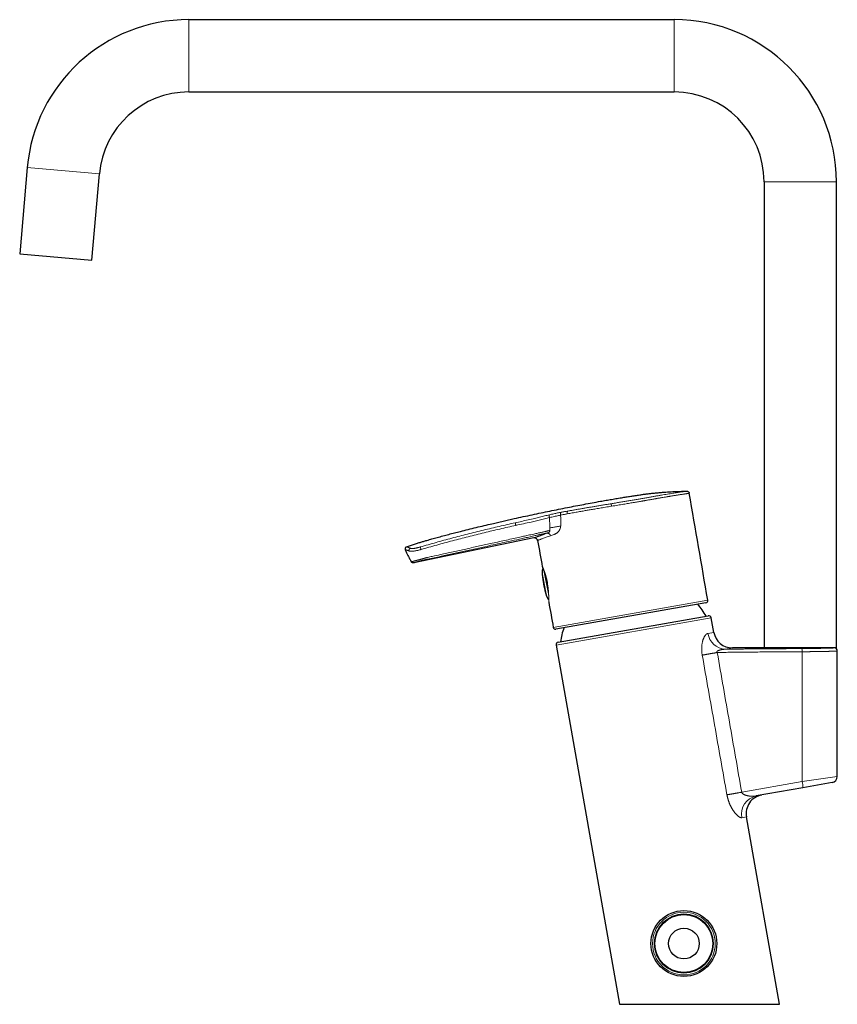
# Model space of a CAD drawing. Header units: millimetres. Extents: x 8 to 776, y 12 to 790.
# Tile 8 of 16: x 27 to 286, y 477 to 790. Entities that reach past the tile are written whole.
import ezdxf

# ---------------------------------------------------------------- set-up
doc = ezdxf.new("R2010")
doc.units = ezdxf.units.MM

msp = doc.modelspace()

# ---------------------------------------------------------------- linework, layer by layer
at = {"color": 7, "linetype": 'Continuous', "lineweight": 30}
for p, q in [((234.44, 789.75), (80.44, 789.75)), ((80.44, 766.8), (234.44, 766.8)), ((29.17, 742.78), (26.76, 715.39)), ((49.62, 713.38), (52.03, 740.77)), ((262.97, 738.28), (262.97, 590.28)), ((285.92, 590.28), (285.92, 738.28)), ((26.76, 715.39), (49.62, 713.38)), ((189.94, 625.2), (151.79, 617.29)), ((192.59, 616.03), (192.59, 616.03)), ((244.51, 604.64), (196.89, 596.24)), ((197.6, 592.1), (245.27, 600.51)), ((247.01, 595.23), (246.19, 599.86)), ((196.95, 591.18), (217.06, 477.14)), ((264.7, 590.28), (252.92, 590.28)), ((285.92, 590.28), (262.97, 590.28)), ((286.19, 581.53), (286.19, 589.28)), ((286.19, 549.49), (286.19, 577.43)), ((284.54, 547.52), (275.29, 545.89)), ((275.29, 545.89), (260.48, 543.28)), ((267.83, 477.14), (257.34, 536.63)), ((217.06, 477.14), (267.83, 477.14))]:
    msp.add_line(p, q, dxfattribs=at)
at = {"color": 8, "linetype": 'Continuous', "lineweight": 0}
for p, q in [((80.44, 789.75), (80.44, 766.8)), ((234.44, 789.75), (234.44, 766.8)), ((29.17, 742.78), (52.03, 740.77)), ((285.92, 738.28), (262.97, 738.28)), ((194.98, 628.4), (194.99, 627.63)), ((194.55, 626.92), (193.84, 626.65)), ((192.57, 614.22), (193.95, 606.79)), ((193.67, 607.62), (192.61, 613.34)), ((193.92, 610.63), (193.22, 614.38)), ((194.61, 606.9), (193.92, 610.63)), ((220.58, 601.13), (245.08, 605.45)), ((196.08, 596.81), (220.58, 601.13)), ((246.19, 599.86), (196.95, 591.18)), ((245.14, 594.9), (247.01, 595.23)), ((252.92, 590.28), (250.68, 589.88)), ((275.04, 589.08), (275.04, 547.86)), ((255.87, 544.49), (275.04, 547.86)), ((275.04, 547.86), (286.19, 549.49)), ((257.34, 536.63), (255.95, 536.39))]:
    msp.add_line(p, q, dxfattribs=at)
at = {"color": 8, "linetype": 'Continuous', "lineweight": 0, "flags": 128}
for points in [[(243.34, 588.01), (243.43, 588.02), (243.53, 588.04), (243.63, 588.06), (243.73, 588.08), (243.83, 588.09), (243.94, 588.11), (244.05, 588.13), (244.17, 588.15), (244.28, 588.17), (244.4, 588.19), (244.52, 588.22), (244.65, 588.24), (244.77, 588.26), (244.9, 588.28), (245.03, 588.31), (245.17, 588.33), (245.3, 588.35), (245.44, 588.38), (245.58, 588.4), (245.72, 588.43), (245.86, 588.45), (246, 588.48), (246.15, 588.5), (246.29, 588.53), (246.44, 588.55), (246.59, 588.58), (246.74, 588.6), (246.89, 588.63), (247.04, 588.66), (247.19, 588.68), (247.35, 588.71), (247.5, 588.74), (247.65, 588.77), (247.81, 588.79), (247.96, 588.82), (248.11, 588.85)], [(286.19, 577.43), (286.19, 577.43), (286.19, 577.44), (286.19, 577.46), (286.18, 577.51), (286.17, 577.58), (286.15, 577.7), (286.13, 577.85), (286.1, 578.03), (286.08, 578.23), (286.06, 578.45), (286.04, 578.69), (286.03, 578.88), (286.02, 579.08), (286.02, 579.27), (286.01, 579.48), (286.02, 579.68), (286.02, 579.88), (286.03, 580.07), (286.04, 580.26), (286.06, 580.5), (286.08, 580.72), (286.1, 580.93), (286.13, 581.1), (286.15, 581.25), (286.17, 581.37), (286.18, 581.46), (286.19, 581.51), (286.19, 581.53), (286.19, 581.53)], [(251.18, 543.65), (251.27, 543.67), (251.37, 543.69), (251.46, 543.71), (251.57, 543.72), (251.67, 543.74), (251.77, 543.76), (251.88, 543.78), (252, 543.8), (252.11, 543.82), (252.23, 543.84), (252.35, 543.86), (252.47, 543.89), (252.59, 543.91), (252.72, 543.93), (252.85, 543.95), (252.98, 543.98), (253.11, 544), (253.24, 544.02), (253.38, 544.05), (253.52, 544.07), (253.65, 544.1), (253.79, 544.12), (253.94, 544.15), (254.08, 544.17), (254.23, 544.2), (254.37, 544.23), (254.52, 544.25), (254.67, 544.28), (254.81, 544.31), (254.96, 544.33), (255.11, 544.36), (255.26, 544.39), (255.42, 544.41), (255.57, 544.44), (255.72, 544.47), (255.87, 544.49)]]:
    msp.add_lwpolyline(points, dxfattribs=at)
at = {"color": 7, "linetype": 'Continuous', "lineweight": 30}
for radius in [10.45, 9.3, 9.2, 4.89]:
    msp.add_circle((237.52, 496.43), radius, dxfattribs=at)
at = {"color": 8, "linetype": 'Continuous', "lineweight": 0}
for radius in [9.95, 9.4]:
    msp.add_circle((237.52, 496.43), radius, dxfattribs=at)
at = {"color": 7, "linetype": 'Continuous', "lineweight": 30}
for centre, radius, start, end in [((80.44, 738.28), 51.48, 90, 174.9802), ((234.44, 738.28), 51.48, 0, 90), ((80.44, 738.28), 28.52, 90, 174.9802), ((234.44, 738.28), 28.52, 0, 90), ((-4684.94, -228.16), 5000, 9.59727, 9.99187), ((5113.9, 1499.64), 5000, 190.0812, 190.17883), ((5113.9, 1499.64), 5000, 190.30943, 190.40273), ((222.83, 588.38), 24.8, 28.9411, 39.601), ((244.39, 605.33), 0.7, 280, 9.5973), ((245.4, 599.72), 0.8, 10, 100), ((196.77, 596.93), 0.7, 190.4027, 280), ((222.83, 588.38), 24.8, 160.399, 171.0589), ((252.92, 596.28), 6, 190, 270), ((197.74, 591.32), 0.8, 100, 190), ((285.19, 589.28), 1, 0.0001, 90.0851), ((284.19, 549.49), 2, 280, 359.997), ((263.25, 537.68), 6, 100, 190)]:
    msp.add_arc(centre, radius, start, end, dxfattribs=at)
at = {"color": 8, "linetype": 'Continuous', "lineweight": 0}
for centre, radius, start, end in [((250.96, 595.76), 5.88, 188.322, 267.2595), ((269.68, 589.29), 5.37, 357.7739, 8.4677), ((265.64, 545.69), 9.65, 1.2036, 13.0074), ((261.67, 537.57), 5.84, 101.703, 191.6264)]:
    msp.add_arc(centre, radius, start, end, dxfattribs=at)
at = {"color": 7, "linetype": 'Continuous', "lineweight": 30}
for points, knots in [([(149.51, 622.39), (149.72, 622.47), (150.14, 622.62), (150.78, 622.85), (151.42, 623.06), (152.06, 623.27), (152.85, 623.52), (153.78, 623.8), (154.86, 624.12), (156.13, 624.49), (157.58, 624.9), (159.28, 625.38), (161.05, 625.86), (162.9, 626.35), (164.74, 626.83), (166.81, 627.36), (169.09, 627.93), (171.6, 628.54), (174.11, 629.14), (176.37, 629.68), (178.38, 630.14), (180.14, 630.54), (181.9, 630.94), (184.03, 631.42), (186.54, 631.97), (189.38, 632.58), (192.19, 633.17), (194.97, 633.75), (197.75, 634.32), (200.48, 634.86), (203.16, 635.38), (205.78, 635.88), (208.41, 636.37), (210.75, 636.8), (212.81, 637.16), (214.59, 637.47), (216.36, 637.77), (218.02, 638.04), (219.57, 638.29), (221, 638.52), (222.43, 638.73), (223.76, 638.93), (225.01, 639.1), (226.16, 639.25), (227.31, 639.38), (228.46, 639.5), (229.6, 639.61), (230.71, 639.7), (231.8, 639.79), (232.89, 639.86), (233.99, 639.92), (235.09, 639.97), (236.19, 640.01), (237.29, 640.04), (238.02, 640.06), (238.39, 640.07)], [0, 0, 0, 0, 0.0074414, 0.0148836, 0.0223268, 0.0297702, 0.0372125, 0.0496067, 0.062001, 0.0743953, 0.093112, 0.1118287, 0.1328103, 0.1537919, 0.1747763, 0.1957607, 0.2241785, 0.2525963, 0.2810167, 0.309437, 0.329317, 0.3491969, 0.3690773, 0.3889578, 0.421342, 0.4537268, 0.4849783, 0.5162298, 0.5474833, 0.5787368, 0.6081534, 0.6375701, 0.6669889, 0.6964077, 0.7162348, 0.7360619, 0.7558901, 0.7757183, 0.7916545, 0.807591, 0.8235272, 0.8394631, 0.8522256, 0.8649891, 0.8777528, 0.890516, 0.9032783, 0.915331, 0.9273836, 0.9394407, 0.9514978, 0.9636217, 0.9757456, 0.9878728, 1, 1, 1, 1]), ([(238.39, 640.07), (238.41, 640.07), (238.46, 640.07), (238.53, 640.06), (238.59, 640.05), (238.66, 640.03), (238.73, 640), (238.79, 639.97), (238.85, 639.94), (238.91, 639.9), (238.96, 639.85), (239.01, 639.8), (239.06, 639.75), (239.1, 639.69), (239.13, 639.63), (239.16, 639.57), (239.19, 639.5), (239.21, 639.44), (239.22, 639.4), (239.22, 639.38)], [0, 0, 0, 0, 0.058345, 0.117096, 0.177127, 0.237599, 0.295944, 0.354694, 0.414717, 0.475179, 0.533628, 0.592482, 0.652607, 0.713172, 0.771802, 0.830838, 0.891152, 0.951906, 1, 1, 1, 1]), ([(149.51, 622.39), (149.43, 622.35), (149.3, 622.28), (149.18, 622.14), (149.11, 622.01), (149.06, 621.88), (149.04, 621.69), (149.08, 621.56), (149.1, 621.47)], [0, 0, 0, 0, 0.241424, 0.371262, 0.503442, 0.635043, 0.76329, 1, 1, 1, 1]), ([(191.09, 624.42), (191.08, 624.48), (191.05, 624.59), (190.94, 624.75), (190.81, 624.9), (190.66, 625.02), (190.49, 625.12), (190.3, 625.19), (190.12, 625.22), (190, 625.21), (189.94, 625.2)], [0, 0, 0, 0, 0.116931, 0.239875, 0.368345, 0.499979, 0.631618, 0.7601, 0.883061, 1, 1, 1, 1]), ([(149.1, 621.47), (149.38, 620.84), (149.81, 619.87), (150.48, 618.59), (150.86, 617.94), (151.05, 617.62)], [0, 0, 0, 0, 0.476504, 0.738251, 1, 1, 1, 1]), ([(192.59, 616.03), (192.59, 616.03), (192.59, 616.02), (192.6, 616.01), (192.6, 616), (192.6, 615.99), (192.6, 615.98), (192.6, 615.98), (192.61, 615.98), (192.61, 615.97), (192.61, 615.97), (192.61, 615.97), (192.61, 615.97), (192.61, 615.96), (192.61, 615.96), (192.62, 615.94), (192.63, 615.93), (192.63, 615.91), (192.64, 615.89), (192.65, 615.87), (192.66, 615.84), (192.67, 615.81), (192.69, 615.78), (192.7, 615.74), (192.72, 615.71), (192.74, 615.66), (192.75, 615.62), (192.77, 615.57), (192.79, 615.52), (192.82, 615.46), (192.84, 615.41), (192.86, 615.34), (192.89, 615.28), (192.91, 615.22), (192.94, 615.15), (192.97, 615.07), (193, 615), (193.03, 614.92), (193.06, 614.84), (193.09, 614.76), (193.12, 614.67), (193.15, 614.58), (193.18, 614.49), (193.21, 614.4), (193.25, 614.31), (193.28, 614.21), (193.31, 614.11), (193.35, 614.01), (193.38, 613.9), (193.42, 613.8), (193.45, 613.69), (193.49, 613.58), (193.52, 613.46), (193.56, 613.35), (193.59, 613.24), (193.62, 613.12), (193.66, 613), (193.69, 612.88), (193.73, 612.76), (193.76, 612.64), (193.79, 612.51), (193.82, 612.39), (193.86, 612.26), (193.89, 612.13), (193.92, 612.01), (193.95, 611.88), (193.98, 611.75), (194.01, 611.62), (194.04, 611.48), (194.07, 611.35), (194.09, 611.22), (194.12, 611.09), (194.15, 610.96), (194.16, 610.87), (194.17, 610.83)], [0, 0, 0, 0, 0.001118, 0.00293, 0.004291, 0.005342, 0.006282, 0.007291, 0.008485, 0.010074, 0.012352, 0.01583, 0.021571, 0.032762, 0.048494, 0.065138, 0.081357, 0.09745, 0.113498, 0.129539, 0.145593, 0.161677, 0.177811, 0.194004, 0.210268, 0.226475, 0.242709, 0.258963, 0.275232, 0.291505, 0.307768, 0.32401, 0.340218, 0.356399, 0.372605, 0.388838, 0.405149, 0.421514, 0.437907, 0.4543, 0.470659, 0.486959, 0.503173, 0.519299, 0.535547, 0.551839, 0.568111, 0.584366, 0.600609, 0.616842, 0.633069, 0.649294, 0.665519, 0.681689, 0.697851, 0.713948, 0.729994, 0.746004, 0.761995, 0.777981, 0.793976, 0.809992, 0.826041, 0.842025, 0.85786, 0.873759, 0.889701, 0.905664, 0.921623, 0.937553, 0.953432, 0.969238, 0.98496, 1, 1, 1, 1]), ([(192.8, 615.52), (192.79, 615.51), (192.77, 615.49), (192.74, 615.45), (192.71, 615.39), (192.67, 615.31), (192.64, 615.23), (192.62, 615.12), (192.59, 615.01), (192.57, 614.88), (192.56, 614.73), (192.55, 614.58), (192.55, 614.41), (192.55, 614.24), (192.55, 614.05), (192.56, 613.85), (192.57, 613.64), (192.59, 613.42), (192.61, 613.18), (192.64, 612.94), (192.67, 612.68), (192.71, 612.41), (192.75, 612.12), (192.79, 611.81), (192.84, 611.49), (192.9, 611.16), (192.96, 610.81), (193, 610.58), (193.02, 610.46)], [0, 0, 0, 0, 0.002278, 0.015525, 0.029869, 0.045485, 0.062506, 0.083809, 0.107197, 0.132756, 0.160554, 0.190639, 0.223052, 0.257822, 0.294208, 0.332899, 0.373911, 0.417256, 0.462942, 0.510978, 0.56137, 0.614124, 0.671928, 0.732331, 0.795338, 0.860951, 0.929171, 1, 1, 1, 1]), ([(193.02, 610.46), (193.04, 610.35), (193.09, 610.12), (193.15, 609.79), (193.22, 609.48), (193.28, 609.17), (193.35, 608.88), (193.41, 608.6), (193.47, 608.34), (193.54, 608.08), (193.6, 607.83), (193.67, 607.59), (193.73, 607.36), (193.8, 607.15), (193.86, 606.95), (193.93, 606.77), (193.99, 606.6), (194.06, 606.45), (194.12, 606.31), (194.19, 606.18), (194.25, 606.06), (194.31, 605.96), (194.38, 605.88), (194.44, 605.81), (194.49, 605.75), (194.55, 605.7), (194.6, 605.67), (194.62, 605.66), (194.63, 605.66)], [0, 0, 0, 0, 0.0675914, 0.1328083, 0.195652, 0.2561238, 0.3142258, 0.3699605, 0.423331, 0.4743413, 0.5252545, 0.5735898, 0.6193558, 0.6625632, 0.7032254, 0.741359, 0.776091, 0.8084678, 0.8385201, 0.8662869, 0.8918184, 0.9151804, 0.9364595, 0.9534617, 0.9690604, 0.9833894, 0.9966215, 1, 1, 1, 1]), ([(194.18, 610.83), (194.18, 610.83), (194.17, 610.83), (194.17, 610.83), (194.17, 610.83)], [0, 0, 0, 0, 0.331167, 1, 1, 1, 1]), ([(194.61, 604.94), (194.61, 604.93), (194.61, 604.92), (194.61, 604.91), (194.61, 604.89), (194.61, 604.88), (194.61, 604.88), (194.61, 604.88), (194.61, 604.88), (194.61, 604.87), (194.61, 604.87), (194.61, 604.86), (194.61, 604.86), (194.61, 604.85), (194.61, 604.83), (194.62, 604.82), (194.62, 604.82)], [0, 0, 0, 0, 0.14606, 0.307851, 0.470151, 0.633821, 0.801742, 0.891224, 0.915626, 0.928637, 0.937218, 0.943506, 0.952498, 0.964603, 0.983976, 1, 1, 1, 1]), ([(284.19, 590.28), (284.19, 590.28), (284.19, 590.28), (284.14, 590.27), (284.07, 590.27), (283.96, 590.27), (283.83, 590.27), (283.66, 590.26), (283.46, 590.26), (283.24, 590.25), (282.99, 590.24), (282.71, 590.24), (282.41, 590.23), (282.08, 590.22), (281.73, 590.21), (281.35, 590.21), (280.95, 590.2), (280.53, 590.19), (280.09, 590.18), (279.64, 590.17), (279.17, 590.16), (278.69, 590.16), (278.19, 590.15), (277.68, 590.14), (277.16, 590.14), (276.64, 590.13), (276.1, 590.13), (275.56, 590.12), (275.02, 590.12), (274.49, 590.12), (273.99, 590.12), (273.5, 590.12), (273.02, 590.12), (272.55, 590.12), (272.09, 590.12), (271.64, 590.12), (271.2, 590.13), (270.79, 590.13), (270.42, 590.13), (270.09, 590.14), (269.77, 590.14), (269.46, 590.15), (269.16, 590.15), (268.81, 590.16), (268.42, 590.17), (267.99, 590.17), (267.59, 590.18), (267.21, 590.19), (266.85, 590.2), (266.52, 590.21), (266.22, 590.22), (265.93, 590.23), (265.68, 590.24), (265.45, 590.25), (265.25, 590.25), (265.08, 590.26), (264.94, 590.27), (264.83, 590.27), (264.75, 590.27), (264.71, 590.28), (264.69, 590.28), (264.69, 590.28), (264.7, 590.28)], [0, 0, 0, 0, 0.0169462, 0.0348005, 0.0526048, 0.0703933, 0.0882005, 0.1060613, 0.1240104, 0.1419861, 0.1598579, 0.1776632, 0.1954413, 0.2132322, 0.2310765, 0.2490148, 0.2671617, 0.2851324, 0.3029741, 0.320735, 0.3384637, 0.3562086, 0.3740177, 0.3920367, 0.4098991, 0.4276577, 0.4455774, 0.4635411, 0.4813343, 0.4990113, 0.5152806, 0.5312896, 0.5470777, 0.5626832, 0.578144, 0.593497, 0.6087774, 0.6240195, 0.63615, 0.6481376, 0.6599989, 0.6717504, 0.6834085, 0.6949895, 0.7130702, 0.7310629, 0.7490285, 0.7670402, 0.7848936, 0.8026563, 0.8205241, 0.8384119, 0.8562176, 0.8740216, 0.8919398, 0.9097619, 0.9275808, 0.945484, 0.9633264, 0.9811359, 0.9990157, 1, 1, 1, 1]), ([(284.17, 590.27), (284.12, 590.27), (283.95, 590.27), (283.67, 590.27), (283.33, 590.26), (283.01, 590.26), (282.69, 590.26), (282.4, 590.25), (282.11, 590.25), (281.85, 590.25), (281.6, 590.24), (281.35, 590.24), (281.11, 590.24), (280.88, 590.23), (280.64, 590.23), (280.42, 590.23), (280.21, 590.23), (280.02, 590.23), (279.83, 590.22), (279.66, 590.22), (279.51, 590.22), (279.37, 590.22), (279.25, 590.22), (279.14, 590.22), (279.05, 590.22), (278.96, 590.22), (278.88, 590.22), (278.81, 590.22), (278.76, 590.21), (278.71, 590.21), (278.67, 590.21), (278.62, 590.21), (278.56, 590.21), (278.48, 590.21), (278.4, 590.21), (278.31, 590.21), (278.2, 590.21), (278.05, 590.21), (277.88, 590.21), (277.69, 590.21), (277.49, 590.21), (277.27, 590.2), (277.04, 590.2), (276.8, 590.2), (276.55, 590.2), (276.27, 590.2), (275.99, 590.2), (275.69, 590.2), (275.39, 590.2), (275.09, 590.2), (274.79, 590.2), (274.49, 590.2), (273.84, 590.2), (272.84, 590.2), (271.86, 590.2), (271.25, 590.2), (271.01, 590.2), (270.77, 590.2), (270.53, 590.21), (270.3, 590.21), (270.08, 590.21), (269.88, 590.21), (269.68, 590.21), (269.5, 590.21), (269.33, 590.21), (269.18, 590.22), (269.04, 590.22), (268.91, 590.22), (268.79, 590.22), (268.68, 590.22), (268.59, 590.22), (268.52, 590.22), (268.46, 590.22), (268.41, 590.22), (268.37, 590.22), (268.32, 590.22), (268.26, 590.22), (268.19, 590.23), (268.09, 590.23), (267.98, 590.23), (267.85, 590.23), (267.71, 590.23), (267.56, 590.23), (267.39, 590.23), (267.2, 590.24), (267, 590.24), (266.78, 590.24), (266.55, 590.25), (266.3, 590.25), (266.04, 590.25), (265.76, 590.26), (265.47, 590.26), (265.16, 590.27), (264.91, 590.27), (264.77, 590.27), (264.72, 590.27)], [0, 0, 0, 0, 0.007888, 0.025848, 0.043205, 0.059959, 0.076111, 0.091661, 0.10577, 0.119344, 0.132382, 0.144885, 0.156853, 0.169577, 0.181634, 0.193025, 0.203748, 0.213804, 0.223194, 0.231916, 0.239972, 0.246716, 0.25291, 0.258552, 0.263643, 0.268182, 0.272171, 0.275608, 0.278494, 0.280829, 0.282613, 0.285286, 0.288456, 0.292124, 0.296292, 0.300957, 0.306012, 0.314236, 0.323199, 0.332902, 0.343344, 0.354526, 0.366228, 0.378643, 0.391771, 0.405612, 0.420472, 0.435913, 0.451405, 0.466908, 0.48242, 0.497941, 0.513473, 0.582775, 0.65227, 0.664521, 0.676778, 0.689041, 0.701311, 0.713377, 0.724614, 0.735232, 0.745228, 0.754605, 0.763059, 0.770935, 0.778235, 0.784959, 0.791106, 0.796676, 0.8011, 0.805078, 0.80861, 0.810482, 0.812307, 0.814646, 0.817578, 0.82171, 0.826637, 0.832357, 0.83887, 0.846178, 0.854128, 0.862844, 0.872325, 0.882572, 0.893793, 0.905807, 0.918615, 0.932217, 0.946613, 0.961525, 0.977203, 0.993647, 1, 1, 1, 1]), ([(286.19, 577.43), (286.19, 577.45), (286.19, 577.5), (286.19, 577.57), (286.19, 577.63), (286.19, 577.69), (286.19, 577.74), (286.19, 577.8), (286.19, 577.86), (286.19, 577.92), (286.19, 577.98), (286.19, 578.04), (286.19, 578.11), (286.19, 578.2), (286.19, 578.3), (286.19, 578.4), (286.19, 578.49), (286.19, 578.58), (286.19, 578.65), (286.19, 578.7), (286.19, 578.75), (286.19, 578.8), (286.19, 578.85), (286.19, 578.91), (286.19, 578.95), (286.19, 579), (286.19, 579.04), (286.19, 579.09), (286.19, 579.15), (286.19, 579.2), (286.19, 579.26), (286.19, 579.33), (286.19, 579.41), (286.19, 579.5), (286.19, 579.6), (286.19, 579.7), (286.19, 579.79), (286.19, 579.89), (286.19, 579.98), (286.19, 580.07), (286.19, 580.17), (286.19, 580.27), (286.19, 580.36), (286.19, 580.45), (286.19, 580.53), (286.19, 580.63), (286.19, 580.71), (286.19, 580.78), (286.19, 580.84), (286.19, 580.89), (286.19, 580.94), (286.19, 580.99), (286.19, 581.04), (286.19, 581.1), (286.19, 581.16), (286.19, 581.22), (286.19, 581.27), (286.19, 581.33), (286.19, 581.38), (286.19, 581.45), (286.19, 581.5), (286.19, 581.53)], [0, 0, 0, 0, 0.017153, 0.035328, 0.051531, 0.065573, 0.077473, 0.089412, 0.104333, 0.120549, 0.135077, 0.1482, 0.162808, 0.18761, 0.21278, 0.237271, 0.260722, 0.282683, 0.302041, 0.311373, 0.322214, 0.334563, 0.348421, 0.36234, 0.373781, 0.382699, 0.391825, 0.404506, 0.420372, 0.434591, 0.445921, 0.463037, 0.483588, 0.506476, 0.530285, 0.553804, 0.577849, 0.599874, 0.621592, 0.645325, 0.669773, 0.694411, 0.716412, 0.736658, 0.757538, 0.780069, 0.803574, 0.818719, 0.833404, 0.846291, 0.857366, 0.86828, 0.881357, 0.896586, 0.912155, 0.92554, 0.93837, 0.950662, 0.964384, 0.981081, 1, 1, 1, 1])]:
    msp.add_open_spline(points, degree=3, knots=knots, dxfattribs=at)
at = {"color": 8, "linetype": 'Continuous', "lineweight": 0}
for points, knots in [([(214.42, 636.08), (214.88, 636.16), (215.78, 636.3), (217.12, 636.53), (218.45, 636.75), (219.76, 636.97), (221.06, 637.18), (222.34, 637.4), (223.6, 637.62), (224.83, 637.83), (226.03, 638.04), (227.18, 638.24), (228.3, 638.44), (229.37, 638.63), (230.4, 638.8), (231.37, 638.97), (232.3, 639.12), (233.16, 639.27), (233.97, 639.4), (234.71, 639.52), (235.4, 639.62), (236.02, 639.72), (236.57, 639.8), (237.05, 639.87), (237.46, 639.93), (237.8, 639.98), (238.06, 640.02), (238.25, 640.05), (238.37, 640.06), (238.38, 640.07), (238.39, 640.07)], [0, 0, 0, 0, 0.035937, 0.071692, 0.107333, 0.142925, 0.178534, 0.214226, 0.250064, 0.285938, 0.321715, 0.357428, 0.393108, 0.428786, 0.464495, 0.500265, 0.53597, 0.571541, 0.60709, 0.642744, 0.67859, 0.714476, 0.750225, 0.785801, 0.821361, 0.856991, 0.892762, 0.928587, 0.964364, 1, 1, 1, 1]), ([(214.56, 635.29), (214.89, 635.35), (215.55, 635.45), (216.51, 635.61), (217.43, 635.77), (218.31, 635.91), (219.14, 636.05), (219.93, 636.18), (220.7, 636.31), (221.44, 636.43), (222.15, 636.55), (222.81, 636.67), (223.42, 636.77), (223.86, 636.85), (224.15, 636.9), (224.32, 636.92), (224.51, 636.96), (224.73, 637), (224.98, 637.04), (225.25, 637.09), (225.59, 637.15), (226.01, 637.22), (226.51, 637.31), (227.05, 637.4), (227.64, 637.5), (228.07, 637.58), (228.35, 637.63), (228.46, 637.65), (228.57, 637.67), (228.68, 637.68), (228.78, 637.7), (228.89, 637.72), (229.15, 637.77), (229.53, 637.83), (230.03, 637.92), (230.61, 638.02), (231.26, 638.13), (231.79, 638.22), (232.09, 638.27), (232.19, 638.29), (232.3, 638.31), (232.41, 638.33), (232.53, 638.34), (232.64, 638.36), (232.83, 638.4), (233.11, 638.44), (233.49, 638.5), (233.91, 638.57), (234.37, 638.65), (234.82, 638.72), (235.26, 638.79), (235.69, 638.86), (236.12, 638.92), (236.54, 638.99), (236.95, 639.05), (237.25, 639.1), (237.46, 639.13), (237.58, 639.15), (237.7, 639.16), (237.81, 639.18), (237.91, 639.19), (238.06, 639.22), (238.23, 639.24), (238.44, 639.27), (238.63, 639.3), (238.79, 639.32), (238.94, 639.34), (239.07, 639.36), (239.16, 639.37), (239.21, 639.38), (239.22, 639.38), (239.22, 639.38), (239.22, 639.38)], [0, 0, 0, 0, 0.025936, 0.050841, 0.074716, 0.09756, 0.119373, 0.140155, 0.159907, 0.180443, 0.199732, 0.217773, 0.234567, 0.250114, 0.254094, 0.25883, 0.264323, 0.270573, 0.277581, 0.285344, 0.293865, 0.307066, 0.32175, 0.337917, 0.355568, 0.374703, 0.378132, 0.381547, 0.384946, 0.388332, 0.391702, 0.395058, 0.398399, 0.416512, 0.432309, 0.447752, 0.474446, 0.500011, 0.503766, 0.507651, 0.511664, 0.515807, 0.520079, 0.524481, 0.529011, 0.542137, 0.55624, 0.574304, 0.593754, 0.614588, 0.634362, 0.655239, 0.677221, 0.700307, 0.724498, 0.749793, 0.758456, 0.767038, 0.775538, 0.783957, 0.792294, 0.80055, 0.819686, 0.838369, 0.86002, 0.881029, 0.901395, 0.927666, 0.952784, 0.976752, 0.999568, 1, 1, 1, 1]), ([(200.46, 632.84), (200.74, 632.9), (201.27, 633), (202.09, 633.15), (202.89, 633.29), (203.67, 633.43), (204.42, 633.57), (205.15, 633.7), (205.84, 633.82), (206.51, 633.94), (207.16, 634.05), (207.81, 634.16), (208.49, 634.28), (209.22, 634.4), (210.01, 634.54), (210.83, 634.67), (211.7, 634.82), (212.61, 634.97), (213.57, 635.13), (214.22, 635.24), (214.56, 635.29)], [0, 0, 0, 0, 0.066345, 0.130085, 0.191218, 0.249747, 0.305669, 0.358056, 0.407931, 0.455292, 0.50014, 0.544219, 0.591302, 0.641387, 0.694476, 0.750568, 0.808581, 0.86949, 0.933297, 1, 1, 1, 1]), ([(200.71, 633.74), (201.05, 633.8), (201.72, 633.92), (202.77, 634.11), (203.84, 634.3), (204.94, 634.49), (206.07, 634.68), (207.22, 634.88), (208.4, 635.08), (209.59, 635.28), (210.79, 635.48), (212, 635.68), (213.21, 635.88), (214.02, 636.01), (214.42, 636.08)], [0, 0, 0, 0, 0.08363, 0.166844, 0.249845, 0.332833, 0.416012, 0.499581, 0.583323, 0.666902, 0.750342, 0.833661, 0.916875, 1, 1, 1, 1]), ([(214.42, 636.08), (214.43, 636.07), (214.43, 636.06), (214.44, 636), (214.45, 635.92), (214.47, 635.82), (214.49, 635.7), (214.51, 635.57), (214.53, 635.43), (214.55, 635.34), (214.56, 635.29)], [0, 0, 0, 0, 0.117697, 0.241313, 0.369248, 0.499502, 0.629835, 0.757993, 0.881934, 1, 1, 1, 1]), ([(184, 630.03), (184.69, 630.18), (186.06, 630.48), (188.11, 630.94), (189.74, 631.32), (190.95, 631.61), (191.75, 631.81), (192.54, 632), (193.33, 632.19), (194.11, 632.38), (194.62, 632.5), (194.88, 632.56)], [0, 0, 0, 0, 0.1868242, 0.3736319, 0.5605886, 0.6340113, 0.7072817, 0.7803719, 0.8533561, 0.9264421, 1, 1, 1, 1]), ([(194.87, 631.68), (194.61, 631.62), (194.09, 631.49), (193.28, 631.3), (192.45, 631.1), (191.61, 630.89), (190.76, 630.68), (189.89, 630.47), (188.51, 630.15), (186.61, 629.72), (185, 629.37), (184.19, 629.19)], [0, 0, 0, 0, 0.076229, 0.153126, 0.230966, 0.309839, 0.389686, 0.470338, 0.551516, 0.775785, 1, 1, 1, 1]), ([(194.88, 632.56), (194.86, 632.54), (194.84, 632.51), (194.81, 632.44), (194.79, 632.34), (194.79, 632.23), (194.79, 632.09), (194.81, 631.95), (194.83, 631.81), (194.85, 631.72), (194.87, 631.68)], [0, 0, 0, 0, 0.118455, 0.242954, 0.37168, 0.502413, 0.632755, 0.760392, 0.883321, 1, 1, 1, 1]), ([(194.87, 631.68), (195.12, 631.74), (195.62, 631.86), (196.36, 632.02), (197.06, 632.17), (197.75, 632.32), (198.19, 632.41), (198.4, 632.46)], [0, 0, 0, 0, 0.1963589, 0.3934424, 0.5924103, 0.7942955, 1, 1, 1, 1]), ([(194.87, 631.68), (194.88, 631.41), (194.91, 630.86), (194.94, 630.04), (194.96, 629.22), (194.97, 628.67), (194.98, 628.4)], [0, 0, 0, 0, 0.249998, 0.499997, 0.749999, 1, 1, 1, 1]), ([(194.88, 632.56), (195.1, 632.61), (195.56, 632.72), (196.21, 632.87), (196.84, 633.01), (197.44, 633.14), (198.04, 633.26), (198.43, 633.33), (198.63, 633.37)], [0, 0, 0, 0, 0.168245, 0.334702, 0.500511, 0.666423, 0.83286, 1, 1, 1, 1]), ([(198.63, 633.37), (198.6, 633.35), (198.56, 633.32), (198.5, 633.25), (198.45, 633.15), (198.41, 633.03), (198.38, 632.9), (198.38, 632.75), (198.38, 632.61), (198.4, 632.51), (198.4, 632.46)], [0, 0, 0, 0, 0.112242, 0.230764, 0.354908, 0.483457, 0.614592, 0.746022, 0.875268, 1, 1, 1, 1]), ([(198.4, 632.46), (198.74, 632.52), (199.4, 632.65), (200.11, 632.78), (200.46, 632.84)], [0, 0, 0, 0, 0.5, 1, 1, 1, 1]), ([(198.4, 632.46), (198.42, 632.02), (198.44, 631.13), (198.44, 630.24), (198.44, 629.79)], [0, 0, 0, 0, 0.495745, 1, 1, 1, 1]), ([(198.63, 633.37), (198.97, 633.43), (199.66, 633.56), (200.36, 633.68), (200.71, 633.74)], [0, 0, 0, 0, 0.499349, 1, 1, 1, 1]), ([(200.71, 633.74), (200.69, 633.73), (200.64, 633.7), (200.57, 633.62), (200.52, 633.53), (200.48, 633.41), (200.45, 633.27), (200.44, 633.13), (200.44, 632.99), (200.46, 632.89), (200.46, 632.84)], [0, 0, 0, 0, 0.117607, 0.240871, 0.368332, 0.49816, 0.628277, 0.756555, 0.881013, 1, 1, 1, 1]), ([(153.88, 622.35), (155.54, 622.83), (158.86, 623.78), (163.86, 625.14), (168.88, 626.45), (173.9, 627.7), (178.95, 628.9), (182.32, 629.65), (184, 630.03)], [0, 0, 0, 0, 0.1667, 0.3333598, 0.4999995, 0.666638, 0.8332984, 1, 1, 1, 1]), ([(184.19, 629.19), (182.51, 628.81), (179.14, 628.06), (174.11, 626.87), (169.09, 625.62), (164.08, 624.32), (159.09, 622.96), (155.77, 622.02), (154.11, 621.55)], [0, 0, 0, 0, 0.166732, 0.333375, 0.499986, 0.66663, 0.833298, 1, 1, 1, 1]), ([(184, 630.03), (184.01, 630.02), (184.01, 629.99), (184.03, 629.93), (184.05, 629.84), (184.07, 629.72), (184.1, 629.6), (184.13, 629.46), (184.16, 629.32), (184.18, 629.23), (184.19, 629.19)], [0, 0, 0, 0, 0.118328, 0.242795, 0.371565, 0.502384, 0.632817, 0.760507, 0.883421, 1, 1, 1, 1]), ([(194.98, 628.4), (195.14, 628.43), (195.47, 628.49), (195.98, 628.58), (196.53, 628.67), (197.13, 628.78), (197.77, 628.89), (198.19, 628.97), (198.41, 629)], [0, 0, 0, 0, 0.121288, 0.252625, 0.403957, 0.583713, 0.785989, 1, 1, 1, 1]), ([(196.34, 626.34), (196.44, 626.38), (196.63, 626.45), (196.9, 626.57), (197.12, 626.69), (197.3, 626.82), (197.45, 626.95), (197.6, 627.09), (197.73, 627.24), (197.87, 627.43), (198.01, 627.65), (198.19, 628), (198.31, 628.37), (198.38, 628.74), (198.4, 628.92), (198.41, 629)], [0, 0, 0, 0, 0.114678, 0.212144, 0.292674, 0.354353, 0.41438, 0.473003, 0.530491, 0.587127, 0.662541, 0.7362, 0.881465, 0.939528, 1, 1, 1, 1]), ([(198.44, 629.79), (198.44, 629.71), (198.44, 629.57), (198.43, 629.37), (198.43, 629.18), (198.42, 629.06), (198.41, 629)], [0, 0, 0, 0, 0.294399, 0.549988, 0.766921, 1, 1, 1, 1]), ([(151.05, 617.62), (151.05, 617.62), (151.05, 617.62), (151.06, 617.62), (151.08, 617.63), (151.11, 617.64), (151.15, 617.65), (151.19, 617.66), (151.25, 617.68), (151.31, 617.7), (151.38, 617.72), (151.46, 617.74), (151.53, 617.76), (151.61, 617.78), (151.7, 617.81), (151.81, 617.84), (151.91, 617.87), (152, 617.9), (152.07, 617.92), (152.12, 617.94), (152.18, 617.95), (152.24, 617.97), (152.3, 617.98), (152.35, 618), (152.41, 618.01), (152.47, 618.02), (152.55, 618.04), (152.64, 618.07), (152.72, 618.09), (152.8, 618.1), (152.88, 618.13), (152.97, 618.15), (153.08, 618.18), (153.21, 618.21), (153.34, 618.24), (153.46, 618.28), (153.57, 618.3), (153.68, 618.33), (153.81, 618.37), (153.96, 618.41), (154.12, 618.46), (154.28, 618.5), (154.42, 618.54), (154.55, 618.58), (154.68, 618.62), (154.82, 618.66), (154.98, 618.71), (155.15, 618.76), (155.32, 618.81), (155.5, 618.86), (155.7, 618.91), (155.94, 618.97), (156.6, 619.11), (158.07, 619.44), (163.4, 620.62), (169.57, 621.98), (176.34, 623.47), (180.64, 624.41), (184.12, 625.18), (186.61, 625.72), (187.89, 626.01), (188.98, 626.24), (189.79, 626.42), (190.54, 626.59), (191.12, 626.72), (191.61, 626.83), (192.04, 626.93), (192.49, 627.03), (192.95, 627.13), (193.32, 627.22), (193.66, 627.3), (193.97, 627.37), (194.29, 627.45), (194.63, 627.54), (194.87, 627.6), (194.99, 627.63)], [0, 0, 0, 0, 0.012544, 0.025089, 0.037642, 0.050195, 0.063352, 0.076508, 0.090469, 0.10443, 0.117226, 0.130023, 0.140465, 0.150907, 0.164069, 0.177232, 0.18809, 0.198948, 0.204462, 0.209975, 0.215487, 0.219474, 0.22346, 0.225866, 0.228272, 0.231522, 0.234774, 0.238024, 0.240498, 0.242973, 0.245391, 0.247809, 0.251085, 0.254364, 0.25764, 0.260139, 0.262639, 0.265074, 0.26751, 0.270811, 0.274114, 0.277415, 0.279934, 0.282453, 0.284855, 0.287257, 0.290347, 0.293439, 0.296533, 0.299624, 0.303413, 0.307203, 0.312399, 0.338381, 0.385341, 0.595692, 0.665809, 0.744987, 0.824165, 0.850527, 0.87689, 0.892489, 0.908089, 0.920136, 0.932182, 0.939123, 0.946063, 0.955434, 0.962928, 0.970422, 0.975761, 0.981099, 0.987089, 0.993079, 1, 1, 1, 1]), ([(194.55, 626.92), (194.42, 626.89), (194.16, 626.82), (193.77, 626.73), (193.37, 626.64), (192.97, 626.54), (192.57, 626.45), (192.16, 626.36), (191.74, 626.26), (191.29, 626.16), (190.82, 626.06), (190.23, 625.93), (189.52, 625.77), (188.4, 625.52), (187, 625.22), (184.75, 624.72), (181.18, 623.94), (175.53, 622.7), (168.37, 621.12), (162.38, 619.81), (158.31, 618.91), (156.84, 618.59), (156.02, 618.41), (155.83, 618.37), (155.61, 618.32), (155.37, 618.27), (155.19, 618.23), (155.05, 618.19), (154.94, 618.17), (154.82, 618.14), (154.7, 618.12), (154.58, 618.09), (154.48, 618.06), (154.38, 618.04), (154.27, 618.01), (154.15, 617.99), (154.04, 617.96), (153.94, 617.94), (153.86, 617.92), (153.79, 617.9), (153.69, 617.88), (153.59, 617.85), (153.48, 617.82), (153.39, 617.8), (153.31, 617.78), (153.22, 617.76), (153.14, 617.73), (153.06, 617.71), (153, 617.7), (152.96, 617.68), (152.92, 617.67), (152.88, 617.66), (152.82, 617.64), (152.76, 617.62), (152.66, 617.58), (152.55, 617.55), (152.44, 617.51), (152.33, 617.47), (152.24, 617.44), (152.16, 617.41), (152.08, 617.39), (152.02, 617.37), (151.97, 617.35), (151.93, 617.34), (151.89, 617.33), (151.86, 617.32), (151.83, 617.3), (151.8, 617.3), (151.79, 617.29), (151.79, 617.29), (151.79, 617.29)], [0, 0, 0, 0, 0.007315, 0.014635, 0.021963, 0.029295, 0.03663, 0.043968, 0.051867, 0.059768, 0.068551, 0.077334, 0.092355, 0.107377, 0.13814, 0.168903, 0.230429, 0.333101, 0.477359, 0.621616, 0.660487, 0.699358, 0.701942, 0.705357, 0.709818, 0.714288, 0.718109, 0.720027, 0.721945, 0.724062, 0.726852, 0.728894, 0.730936, 0.732993, 0.73505, 0.737778, 0.740514, 0.742405, 0.744297, 0.746199, 0.748102, 0.751338, 0.754588, 0.756961, 0.759575, 0.762953, 0.766346, 0.769948, 0.773564, 0.776179, 0.778797, 0.782246, 0.785699, 0.793791, 0.801883, 0.818072, 0.832122, 0.846175, 0.859662, 0.87315, 0.886796, 0.900443, 0.911701, 0.92296, 0.932729, 0.942499, 0.959351, 0.976207, 0.988103, 1, 1, 1, 1]), ([(193.84, 626.65), (193.74, 626.62), (193.54, 626.54), (193.25, 626.43), (192.97, 626.33), (192.71, 626.23), (192.45, 626.14), (192.21, 626.05), (191.99, 625.97), (191.78, 625.89), (191.59, 625.82), (191.41, 625.75), (191.24, 625.69), (191.08, 625.63), (190.93, 625.57), (190.78, 625.52), (190.64, 625.46), (190.52, 625.42), (190.4, 625.37), (190.3, 625.34), (190.21, 625.3), (190.13, 625.27), (190.07, 625.25), (190.02, 625.23), (189.99, 625.22), (189.96, 625.21), (189.94, 625.2), (189.94, 625.2), (189.94, 625.2)], [0, 0, 0, 0, 0.040151, 0.080281, 0.120387, 0.160463, 0.200505, 0.24051, 0.28047, 0.317051, 0.353577, 0.39005, 0.42651, 0.462969, 0.499434, 0.539232, 0.57906, 0.618928, 0.658847, 0.698827, 0.738878, 0.77897, 0.815748, 0.85255, 0.889376, 0.926226, 0.9631, 1, 1, 1, 1]), ([(195.18, 625.92), (194.94, 625.83), (194.47, 625.66), (193.84, 625.43), (193.27, 625.23), (192.77, 625.05), (192.35, 624.89), (192, 624.76), (191.72, 624.65), (191.49, 624.57), (191.31, 624.5), (191.18, 624.45), (191.11, 624.42), (191.1, 624.42), (191.09, 624.42)], [0, 0, 0, 0, 0.092171, 0.183363, 0.27358, 0.362829, 0.451116, 0.531944, 0.611958, 0.691163, 0.769565, 0.847168, 0.923977, 1, 1, 1, 1]), ([(193.84, 626.65), (194.02, 626.68), (194.28, 626.71), (194.62, 626.62), (194.82, 626.51), (194.97, 626.37), (195.11, 626.18), (195.15, 626.02), (195.18, 625.92)], [0, 0, 0, 0, 0.314303, 0.46141, 0.595653, 0.71309, 0.817285, 1, 1, 1, 1]), ([(194.99, 627.63), (194.99, 627.61), (194.99, 627.53), (194.97, 627.39), (194.88, 627.18), (194.74, 627.01), (194.61, 626.95), (194.55, 626.92)], [0, 0, 0, 0, 0.038459, 0.212012, 0.38598, 0.733289, 1, 1, 1, 1]), ([(195.18, 625.92), (195.36, 625.99), (195.73, 626.12), (196.14, 626.26), (196.34, 626.34)], [0, 0, 0, 0, 0.498047, 1, 1, 1, 1]), ([(149.51, 622.39), (149.51, 622.39), (149.52, 622.38), (149.6, 622.36), (149.72, 622.33), (149.89, 622.28), (150.12, 622.2), (150.39, 622.1), (150.61, 622.01), (150.72, 621.96)], [0, 0, 0, 0, 0.14314, 0.285975, 0.428619, 0.571199, 0.713852, 0.856731, 1, 1, 1, 1]), ([(150.72, 621.96), (150.77, 621.94), (150.86, 621.91), (151.02, 621.87), (151.21, 621.86), (151.41, 621.85), (151.64, 621.86), (151.88, 621.89), (152.12, 621.92), (152.39, 621.97), (152.67, 622.03), (152.97, 622.1), (153.27, 622.18), (153.58, 622.26), (153.78, 622.32), (153.88, 622.35)], [0, 0, 0, 0, 0.123479, 0.248287, 0.331268, 0.413967, 0.496967, 0.559699, 0.622411, 0.685067, 0.747936, 0.810724, 0.873491, 0.936654, 1, 1, 1, 1]), ([(153.88, 622.35), (153.88, 622.34), (153.89, 622.32), (153.91, 622.26), (153.93, 622.17), (153.96, 622.06), (154, 621.94), (154.04, 621.81), (154.08, 621.67), (154.1, 621.59), (154.11, 621.55)], [0, 0, 0, 0, 0.117825, 0.242319, 0.371499, 0.502888, 0.633797, 0.761648, 0.884257, 1, 1, 1, 1]), ([(150.33, 621.08), (150.22, 621.13), (149.99, 621.21), (149.72, 621.31), (149.49, 621.38), (149.32, 621.43), (149.19, 621.46), (149.12, 621.47), (149.11, 621.47), (149.1, 621.47)], [0, 0, 0, 0, 0.142885, 0.285511, 0.428043, 0.57063, 0.713407, 0.856494, 1, 1, 1, 1]), ([(150.72, 621.96), (150.69, 621.95), (150.61, 621.91), (150.5, 621.83), (150.4, 621.73), (150.33, 621.61), (150.29, 621.47), (150.28, 621.33), (150.29, 621.2), (150.32, 621.12), (150.33, 621.08)], [0, 0, 0, 0, 0.116628, 0.241012, 0.370918, 0.503433, 0.635348, 0.763621, 0.885755, 1, 1, 1, 1]), ([(154.11, 621.55), (154.01, 621.52), (153.78, 621.45), (153.43, 621.36), (153.06, 621.26), (152.68, 621.18), (152.31, 621.11), (151.97, 621.05), (151.67, 621.01), (151.38, 620.99), (151.11, 620.97), (150.87, 620.98), (150.68, 620.99), (150.54, 621.02), (150.42, 621.05), (150.36, 621.07), (150.33, 621.08)], [0, 0, 0, 0, 0.0567623, 0.1184706, 0.1842811, 0.2541095, 0.3248401, 0.393478, 0.4605464, 0.5261671, 0.6110053, 0.6933817, 0.7738197, 0.8522038, 0.9279208, 1, 1, 1, 1]), ([(192.59, 616.03), (192.59, 616.03), (192.59, 616.03), (192.59, 616.02), (192.6, 616.01), (192.61, 615.99), (192.62, 615.96), (192.64, 615.92), (192.66, 615.87), (192.68, 615.81), (192.71, 615.75), (192.73, 615.69), (192.75, 615.64), (192.78, 615.58), (192.8, 615.52), (192.83, 615.46), (192.85, 615.39), (192.88, 615.32), (192.91, 615.25), (192.94, 615.17), (192.97, 615.09), (193, 615), (193.04, 614.91), (193.07, 614.82), (193.11, 614.72), (193.14, 614.62), (193.19, 614.49), (193.25, 614.33), (193.31, 614.15), (193.37, 613.97), (193.42, 613.8), (193.48, 613.63), (193.52, 613.48), (193.56, 613.36), (193.6, 613.23), (193.64, 613.1), (193.68, 612.96), (193.71, 612.83), (193.75, 612.69), (193.79, 612.54), (193.83, 612.39), (193.87, 612.24), (193.91, 612.09), (193.95, 611.92), (193.99, 611.75), (194.03, 611.57), (194.07, 611.38), (194.11, 611.2), (194.14, 611.02), (194.17, 610.89), (194.18, 610.83)], [0, 0, 0, 0, 0.0171624, 0.0356917, 0.0542828, 0.072874, 0.1038123, 0.1348221, 0.1604405, 0.1860992, 0.2151284, 0.23326, 0.2513916, 0.2695798, 0.2877681, 0.3056263, 0.3234845, 0.3413963, 0.3593082, 0.377196, 0.3950837, 0.413025, 0.4309664, 0.4496417, 0.4683171, 0.4870534, 0.5057897, 0.5369667, 0.5682148, 0.5940278, 0.6198816, 0.6491311, 0.6666234, 0.6841287, 0.7019321, 0.7197356, 0.7375946, 0.7554536, 0.774123, 0.7927924, 0.8115273, 0.8302623, 0.8495593, 0.8688747, 0.8907675, 0.9126602, 0.9346623, 0.9566643, 0.9783189, 1, 1, 1, 1]), ([(192.61, 613.34), (192.61, 613.35), (192.6, 613.36), (192.6, 613.4), (192.59, 613.45), (192.59, 613.5), (192.58, 613.57), (192.58, 613.64), (192.57, 613.71), (192.57, 613.79), (192.56, 613.86), (192.56, 613.94), (192.56, 614.01), (192.56, 614.07), (192.56, 614.13), (192.56, 614.17), (192.56, 614.21), (192.56, 614.23), (192.56, 614.24), (192.57, 614.23), (192.57, 614.22), (192.57, 614.22)], [0, 0, 0, 0, 0.052434, 0.106392, 0.158825, 0.212773, 0.265337, 0.319409, 0.372284, 0.426671, 0.479919, 0.534693, 0.58825, 0.643354, 0.696987, 0.75219, 0.80554, 0.860469, 0.913231, 0.967557, 1, 1, 1, 1]), ([(194.18, 610.83), (194.18, 610.8), (194.2, 610.72), (194.22, 610.58), (194.25, 610.42), (194.28, 610.25), (194.31, 610.07), (194.34, 609.87), (194.38, 609.65), (194.41, 609.43), (194.43, 609.21), (194.46, 608.99), (194.48, 608.77), (194.51, 608.55), (194.53, 608.33), (194.54, 608.12), (194.56, 607.91), (194.58, 607.7), (194.59, 607.5), (194.6, 607.32), (194.6, 607.17), (194.61, 607.04), (194.62, 606.91), (194.62, 606.78), (194.62, 606.66), (194.63, 606.54), (194.63, 606.42), (194.63, 606.31), (194.63, 606.19), (194.63, 606.09), (194.63, 605.98), (194.63, 605.86), (194.63, 605.72), (194.63, 605.59), (194.63, 605.48), (194.63, 605.39), (194.63, 605.31), (194.63, 605.23), (194.63, 605.16), (194.63, 605.11), (194.62, 605.06), (194.62, 605.01), (194.62, 604.97), (194.62, 604.93), (194.62, 604.89), (194.62, 604.86), (194.62, 604.84), (194.62, 604.83), (194.62, 604.82), (194.62, 604.82), (194.62, 604.82)], [0, 0, 0, 0, 0.009836, 0.027939, 0.046042, 0.064215, 0.082388, 0.106822, 0.131297, 0.155954, 0.180652, 0.205446, 0.230667, 0.255994, 0.281364, 0.306926, 0.332531, 0.358323, 0.384156, 0.410089, 0.427915, 0.44574, 0.463621, 0.481501, 0.499461, 0.517421, 0.535438, 0.553456, 0.571555, 0.589655, 0.607814, 0.625974, 0.656074, 0.686245, 0.706882, 0.727542, 0.749758, 0.772005, 0.789541, 0.807078, 0.824677, 0.842275, 0.861897, 0.88154, 0.901209, 0.920878, 0.940638, 0.960399, 0.980187, 1, 1, 1, 1]), ([(193.95, 606.79), (193.95, 606.78), (193.95, 606.77), (193.94, 606.77), (193.94, 606.79), (193.93, 606.81), (193.91, 606.84), (193.89, 606.89), (193.87, 606.94), (193.85, 607), (193.83, 607.07), (193.81, 607.14), (193.78, 607.22), (193.76, 607.29), (193.74, 607.36), (193.72, 607.43), (193.7, 607.49), (193.69, 607.54), (193.68, 607.58), (193.67, 607.61), (193.67, 607.62), (193.67, 607.62)], [0, 0, 0, 0, 0.0529528, 0.105907, 0.1588431, 0.2117821, 0.2650684, 0.3183573, 0.3722771, 0.4261979, 0.4805446, 0.5348906, 0.5892969, 0.6437016, 0.6978648, 0.7520262, 0.8058113, 0.859595, 0.9130237, 0.9664517, 1, 1, 1, 1]), ([(243.34, 588.01), (243.32, 588.11), (243.28, 588.33), (243.24, 588.64), (243.21, 588.94), (243.19, 589.21), (243.17, 589.45), (243.16, 589.69), (243.16, 589.95), (243.16, 590.24), (243.17, 590.54), (243.19, 590.83), (243.22, 591.12), (243.26, 591.41), (243.3, 591.69), (243.35, 591.95), (243.41, 592.21), (243.47, 592.46), (243.54, 592.7), (243.61, 592.94), (243.69, 593.15), (243.76, 593.33), (243.83, 593.5), (243.91, 593.65), (243.98, 593.8), (244.07, 593.95), (244.15, 594.08), (244.24, 594.21), (244.33, 594.33), (244.42, 594.44), (244.52, 594.55), (244.62, 594.64), (244.72, 594.72), (244.82, 594.79), (244.93, 594.84), (245.03, 594.88), (245.1, 594.9), (245.14, 594.9)], [0, 0, 0, 0, 0.032711, 0.065439, 0.098148, 0.123173, 0.148214, 0.173255, 0.198279, 0.229976, 0.261745, 0.29355, 0.325353, 0.357118, 0.388812, 0.419728, 0.450716, 0.481738, 0.512758, 0.543741, 0.574654, 0.599546, 0.624458, 0.649369, 0.67426, 0.699838, 0.72544, 0.751041, 0.776618, 0.803974, 0.831361, 0.858747, 0.886101, 0.914557, 0.943052, 0.971545, 1, 1, 1, 1]), ([(251.18, 543.65), (250.53, 547.35), (249.21, 554.74), (247.25, 565.83), (245.29, 576.92), (243.99, 584.31), (243.34, 588.01)], [0, 0, 0, 0, 0.25, 0.5, 0.75, 1, 1, 1, 1]), ([(250.68, 589.88), (250.6, 589.88), (250.44, 589.87), (250.21, 589.85), (249.97, 589.83), (249.73, 589.79), (249.49, 589.76), (249.26, 589.71), (249.02, 589.66), (248.8, 589.6), (248.63, 589.54), (248.5, 589.49), (248.41, 589.46), (248.33, 589.41), (248.24, 589.37), (248.17, 589.32), (248.12, 589.28), (248.08, 589.24), (248.05, 589.21), (248.02, 589.17), (248, 589.13), (247.99, 589.1), (247.99, 589.06), (247.99, 589.03), (248, 589), (248.02, 588.96), (248.04, 588.92), (248.07, 588.88), (248.1, 588.86), (248.11, 588.85)], [0, 0, 0, 0, 0.075448, 0.150952, 0.226622, 0.302346, 0.378772, 0.455265, 0.532016, 0.608889, 0.670597, 0.701533, 0.732505, 0.763359, 0.794304, 0.825764, 0.841664, 0.857648, 0.872697, 0.887961, 0.899749, 0.911828, 0.921787, 0.932036, 0.941995, 0.952196, 0.967846, 0.983916, 1, 1, 1, 1]), ([(275.04, 589.08), (274.3, 589.08), (272.8, 589.07), (270.56, 589.06), (268.32, 589.04), (266.07, 589.03), (263.83, 589.01), (261.59, 589), (259.34, 588.98), (257.1, 588.96), (254.85, 588.93), (252.61, 588.91), (250.36, 588.88), (248.86, 588.86), (248.11, 588.85)], [0, 0, 0, 0, 0.083295, 0.16659, 0.249884, 0.333194, 0.416505, 0.499814, 0.583171, 0.666527, 0.749883, 0.833255, 0.916628, 1, 1, 1, 1]), ([(248.11, 588.85), (248.76, 585.15), (250.04, 577.76), (251.98, 566.67), (253.92, 555.58), (255.22, 548.19), (255.87, 544.49)], [0, 0, 0, 0, 0.25, 0.499999, 0.75, 1, 1, 1, 1]), ([(250.68, 589.88), (251.22, 589.89), (252.32, 589.9), (253.96, 589.92), (255.59, 589.94), (257.42, 589.96), (259.42, 589.98), (261.6, 589.99), (263.61, 590.01), (265.43, 590.02), (267.07, 590.03), (268.71, 590.05), (270.57, 590.06), (272.67, 590.07), (274.21, 590.08), (274.99, 590.08)], [0, 0, 0, 0, 0.067394, 0.134789, 0.202185, 0.269577, 0.359461, 0.449345, 0.539228, 0.60665, 0.674068, 0.741499, 0.808931, 0.904465, 1, 1, 1, 1]), ([(274.99, 590.08), (275.09, 590.08), (275.28, 590.08), (275.57, 590.09), (275.86, 590.09), (276.14, 590.09), (276.41, 590.09), (276.68, 590.1), (276.93, 590.1), (277.18, 590.1), (277.42, 590.1), (277.66, 590.11), (277.89, 590.11), (278.11, 590.11), (278.33, 590.12), (278.6, 590.12), (278.92, 590.13), (279.27, 590.13), (279.61, 590.14), (279.93, 590.14), (280.25, 590.15), (280.55, 590.16), (280.83, 590.16), (281.1, 590.17), (281.36, 590.17), (281.63, 590.18), (281.9, 590.19), (282.18, 590.19), (282.44, 590.2), (282.68, 590.21), (282.92, 590.21), (283.14, 590.22), (283.34, 590.22), (283.52, 590.23), (283.69, 590.23), (283.87, 590.24), (284.05, 590.24), (284.21, 590.25), (284.37, 590.25), (284.51, 590.26), (284.63, 590.26), (284.74, 590.26), (284.84, 590.26), (284.92, 590.27), (284.99, 590.27), (285.05, 590.27), (285.11, 590.27), (285.15, 590.27), (285.18, 590.28), (285.19, 590.28), (285.19, 590.28), (285.19, 590.28)], [0, 0, 0, 0, 0.018117, 0.036247, 0.053391, 0.070534, 0.087725, 0.104916, 0.12029, 0.135665, 0.151074, 0.166482, 0.180903, 0.195323, 0.209772, 0.22422, 0.248621, 0.273055, 0.295919, 0.318782, 0.341758, 0.364733, 0.385039, 0.405344, 0.425728, 0.446111, 0.470521, 0.494965, 0.517837, 0.54071, 0.563693, 0.586677, 0.606989, 0.627301, 0.647691, 0.668081, 0.6925, 0.716952, 0.739832, 0.762712, 0.785703, 0.808694, 0.829012, 0.849331, 0.869727, 0.890123, 0.914552, 0.939015, 0.961905, 0.984794, 1, 1, 1, 1]), ([(286.19, 589.28), (286.19, 589.28), (286.19, 589.28), (286.17, 589.28), (286.14, 589.27), (286.09, 589.27), (286.03, 589.27), (285.96, 589.27), (285.88, 589.27), (285.78, 589.26), (285.67, 589.26), (285.55, 589.26), (285.42, 589.25), (285.27, 589.25), (285.1, 589.25), (284.93, 589.24), (284.74, 589.24), (284.54, 589.23), (284.34, 589.23), (284.12, 589.22), (283.9, 589.22), (283.66, 589.21), (283.41, 589.2), (283.14, 589.2), (282.86, 589.19), (282.58, 589.19), (282.28, 589.18), (281.99, 589.17), (281.68, 589.17), (281.37, 589.16), (281.05, 589.16), (280.72, 589.15), (280.38, 589.14), (280.03, 589.14), (279.68, 589.13), (279.31, 589.13), (278.95, 589.12), (278.61, 589.12), (278.3, 589.11), (278.01, 589.11), (277.72, 589.11), (277.43, 589.1), (277.15, 589.1), (276.88, 589.1), (276.62, 589.09), (276.36, 589.09), (276.1, 589.09), (275.84, 589.09), (275.57, 589.09), (275.31, 589.08), (275.13, 589.08), (275.04, 589.08)], [0, 0, 0, 0, 0.018969, 0.041614, 0.064258, 0.087011, 0.109764, 0.131304, 0.152866, 0.174812, 0.196757, 0.218802, 0.240846, 0.263485, 0.286124, 0.308871, 0.331618, 0.353161, 0.374728, 0.396678, 0.418628, 0.440677, 0.462726, 0.485369, 0.508013, 0.530764, 0.553516, 0.575068, 0.596643, 0.618602, 0.640561, 0.662619, 0.684676, 0.707329, 0.729982, 0.752743, 0.775504, 0.794801, 0.814115, 0.830912, 0.847708, 0.864549, 0.88139, 0.89609, 0.910791, 0.92552, 0.94025, 0.955172, 0.970094, 0.985047, 1, 1, 1, 1]), ([(255.87, 544.49), (255.87, 544.47), (255.88, 544.43), (255.9, 544.37), (255.93, 544.32), (255.96, 544.26), (255.99, 544.2), (256.04, 544.15), (256.09, 544.09), (256.15, 544.02), (256.23, 543.96), (256.33, 543.88), (256.44, 543.82), (256.55, 543.76), (256.67, 543.7), (256.8, 543.64), (256.96, 543.58), (257.12, 543.53), (257.3, 543.47), (257.49, 543.42), (257.71, 543.37), (257.93, 543.33), (258.16, 543.29), (258.38, 543.26), (258.61, 543.24), (258.83, 543.22), (259.05, 543.21), (259.27, 543.2), (259.48, 543.2), (259.69, 543.2), (259.89, 543.21), (260.09, 543.23), (260.29, 543.25), (260.42, 543.27), (260.48, 543.28)], [0, 0, 0, 0, 0.011239, 0.022479, 0.034124, 0.045771, 0.05765, 0.06953, 0.086017, 0.102536, 0.11904, 0.144767, 0.170505, 0.191889, 0.213274, 0.245286, 0.277326, 0.309382, 0.341413, 0.384929, 0.428461, 0.471984, 0.51697, 0.561965, 0.606952, 0.65227, 0.697596, 0.742913, 0.785545, 0.828186, 0.870816, 0.913876, 0.956948, 1, 1, 1, 1]), ([(255.95, 536.39), (255.92, 536.38), (255.86, 536.38), (255.77, 536.38), (255.68, 536.39), (255.57, 536.41), (255.47, 536.45), (255.36, 536.49), (255.25, 536.54), (255.14, 536.6), (255.03, 536.67), (254.94, 536.73), (254.84, 536.81), (254.74, 536.88), (254.62, 536.98), (254.48, 537.1), (254.32, 537.25), (254.16, 537.41), (254, 537.59), (253.83, 537.78), (253.68, 537.96), (253.55, 538.13), (253.43, 538.29), (253.32, 538.45), (253.2, 538.62), (253.09, 538.79), (252.97, 538.97), (252.86, 539.15), (252.75, 539.35), (252.63, 539.54), (252.52, 539.74), (252.42, 539.95), (252.31, 540.17), (252.2, 540.4), (252.09, 540.65), (251.98, 540.9), (251.88, 541.16), (251.78, 541.42), (251.69, 541.69), (251.6, 541.96), (251.52, 542.22), (251.45, 542.47), (251.39, 542.7), (251.33, 542.94), (251.28, 543.17), (251.23, 543.41), (251.2, 543.57), (251.18, 543.65)], [0, 0, 0, 0, 0.021685, 0.043371, 0.065227, 0.087083, 0.109451, 0.131819, 0.15435, 0.176881, 0.194932, 0.212983, 0.231148, 0.249317, 0.267481, 0.29496, 0.32244, 0.3506, 0.378761, 0.407135, 0.43551, 0.455918, 0.47633, 0.496738, 0.51731, 0.537886, 0.558457, 0.579537, 0.600622, 0.621702, 0.642956, 0.664215, 0.685469, 0.709256, 0.733043, 0.756944, 0.780844, 0.805104, 0.829364, 0.853749, 0.878135, 0.898358, 0.918587, 0.93881, 0.959205, 0.979605, 1, 1, 1, 1])]:
    msp.add_open_spline(points, degree=3, knots=knots, dxfattribs=at)
at = {"color": 7, "linetype": 'Continuous', "lineweight": 30}
msp.add_open_spline([(151.79, 617.29), (151.77, 617.29), (151.72, 617.28), (151.65, 617.28), (151.58, 617.28), (151.5, 617.29), (151.43, 617.31), (151.37, 617.34), (151.3, 617.37), (151.24, 617.41), (151.19, 617.45), (151.13, 617.5), (151.09, 617.56), (151.06, 617.6), (151.05, 617.62)], degree=3, dxfattribs=at)

doc.saveas('drawing.dxf')
